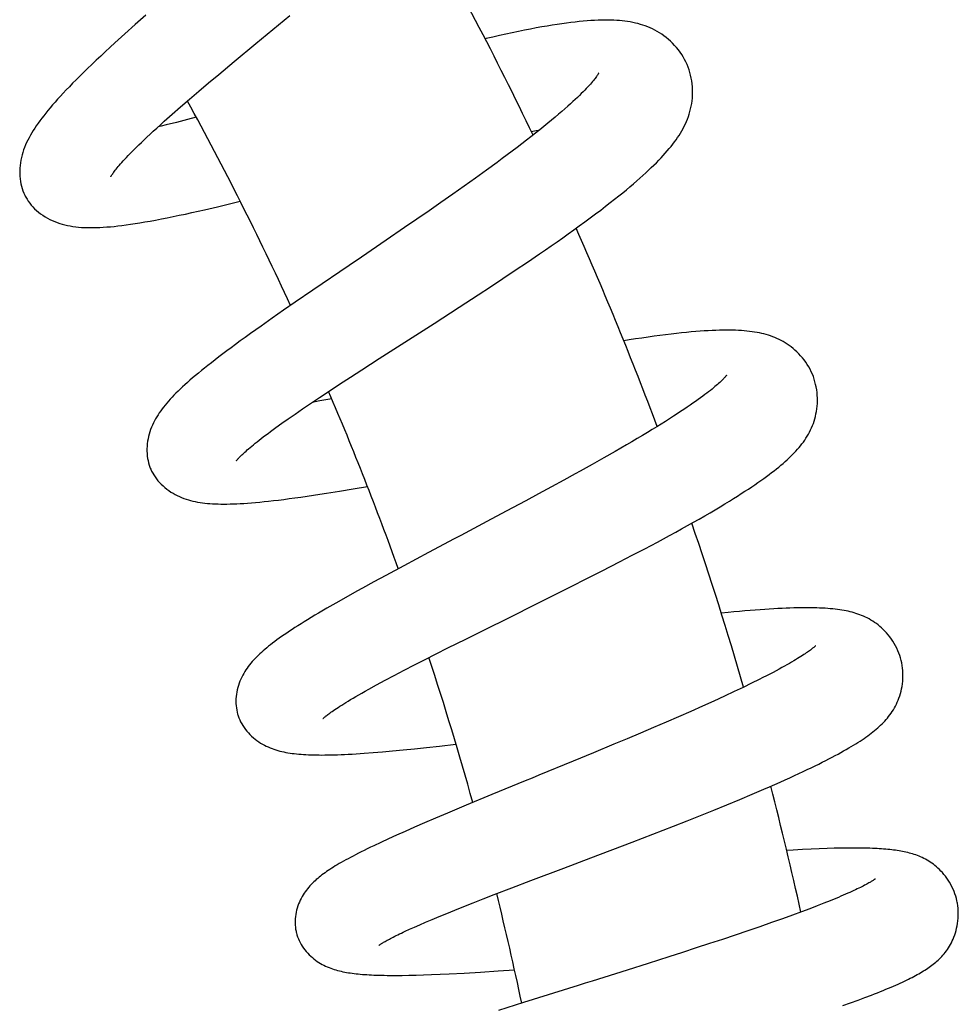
# Model space of a CAD drawing. Header units: millimetres. Extents: x 177 to 351, y 32 to 305.
# Tile 79 of 80: x 344.09 to 349.55, y 287.15 to 292.88. Entities that reach past the tile are written whole.
import ezdxf

# ---------------------------------------------------------------- set-up
doc = ezdxf.new("R2010")
doc.units = ezdxf.units.MM
doc.header["$LTSCALE"] = 30.734
doc.layers.get('0').update_dxf_attribs({"linetype": 'CONTINUOUS'})

msp = doc.modelspace()

# ---------------------------------------------------------------- linework, layer by layer
at = {"color": 7, "linetype": 'Continuous'}
for p, q in [((344.8225, 292.9063), (344.7611, 292.8516)), ((345.4641, 292.7411), (345.6609, 292.9043)), ((344.7611, 292.8516), (344.7013, 292.7978)), ((344.7013, 292.7978), (344.6434, 292.745)), ((345.3382, 292.6365), (345.4641, 292.7411)), ((345.2475, 292.5606), (345.3382, 292.6365)), ((345.1889, 292.5114), (345.2475, 292.5606)), ((345.0778, 292.4169), (345.1322, 292.4634)), ((345.1322, 292.4634), (345.1889, 292.5114)), ((345.0261, 292.3723), (345.0778, 292.4169)), ((344.9771, 292.3296), (345.0261, 292.3723)), ((344.9306, 292.2884), (344.9771, 292.3296)), ((345.0652, 292.2983), (345.0019, 292.2822)), ((345.1172, 292.3118), (345.0652, 292.2983)), ((346.8066, 292.0038), (346.7429, 291.9578)), ((346.8681, 292.0489), (346.8066, 292.0038)), ((346.7429, 291.9578), (346.6773, 291.9109)), ((346.6773, 291.9109), (346.6101, 291.8634)), ((346.6101, 291.8634), (346.5416, 291.8154)), ((345.2408, 291.791), (345.3184, 291.8095)), ((345.3184, 291.8095), (345.3729, 291.8227)), ((346.5416, 291.8154), (346.472, 291.767)), ((346.4015, 291.7182), (346.3302, 291.6692)), ((346.472, 291.767), (346.4015, 291.7182)), ((346.3302, 291.6692), (346.2221, 291.5953)), ((346.2221, 291.5953), (346.078, 291.4973)), ((347.0454, 291.4687), (347.1154, 291.5163)), ((346.9743, 291.4209), (347.0454, 291.4687)), ((346.8302, 291.3253), (346.9025, 291.373)), ((346.9025, 291.373), (346.9743, 291.4209)), ((346.7574, 291.2776), (346.8302, 291.3253)), ((345.7953, 291.3049), (345.693, 291.2348)), ((346.6476, 291.2062), (346.7574, 291.2776)), ((345.693, 291.2348), (345.6258, 291.1883)), ((346.5012, 291.1117), (346.6476, 291.2062)), ((345.5592, 291.1419), (345.4941, 291.0961)), ((345.6258, 291.1883), (345.5592, 291.1419)), ((345.4941, 291.0961), (345.4319, 291.0518)), ((346.1811, 290.9062), (346.5012, 291.1117)), ((346.0801, 290.8411), (346.1811, 290.9062)), ((345.9515, 290.7574), (346.0147, 290.7987)), ((346.0147, 290.7987), (346.0801, 290.8411)), ((345.891, 290.7177), (345.9515, 290.7574)), ((345.8343, 290.6801), (345.891, 290.7177)), ((345.7352, 290.6134), (345.7825, 290.6454)), ((345.7825, 290.6454), (345.8343, 290.6801)), ((345.8363, 290.66), (345.792, 290.6518)), ((345.9053, 290.6732), (345.8363, 290.66)), ((345.6519, 290.5558), (345.6919, 290.5836)), ((345.6919, 290.5836), (345.7352, 290.6134)), ((345.5808, 290.5051), (345.615, 290.5297)), ((345.615, 290.5297), (345.6519, 290.5558)), ((347.6216, 290.404), (347.5564, 290.3663)), ((347.5564, 290.3663), (347.4892, 290.3279)), ((347.4892, 290.3279), (347.4209, 290.2894)), ((347.3229, 290.235), (347.2569, 290.1987)), ((347.2569, 290.1987), (347.1841, 290.159)), ((345.9517, 290.1352), (346.0296, 290.1481)), ((346.0296, 290.1481), (346.1133, 290.1624)), ((347.1099, 290.1188), (347.0349, 290.0784)), ((347.1841, 290.159), (347.1099, 290.1188)), ((347.0349, 290.0784), (346.9215, 290.0178)), ((346.9215, 290.0178), (346.8079, 289.9574)), ((347.7291, 289.7996), (347.8017, 289.8383)), ((346.4699, 289.7782), (346.3246, 289.7007)), ((347.6556, 289.761), (347.7291, 289.7996)), ((347.4792, 289.6699), (347.5814, 289.7224)), ((347.5814, 289.7224), (347.6556, 289.761)), ((346.3246, 289.7007), (346.2197, 289.6442)), ((347.4027, 289.631), (347.4792, 289.6699)), ((346.1517, 289.6073), (346.0845, 289.5704)), ((346.2197, 289.6442), (346.1517, 289.6073)), ((347.2873, 289.5728), (347.4027, 289.631)), ((347.1332, 289.4957), (347.2873, 289.5728)), ((345.9291, 289.4831), (345.8766, 289.4528)), ((345.9874, 289.5163), (345.9291, 289.4831)), ((345.8766, 289.4528), (345.8291, 289.4248)), ((346.6857, 289.2735), (346.8305, 289.3455)), ((346.5815, 289.2214), (346.6857, 289.2735)), ((346.5145, 289.1876), (346.5815, 289.2214)), ((346.3869, 289.1226), (346.4496, 289.1547)), ((346.4496, 289.1547), (346.5145, 289.1876)), ((346.2697, 289.0617), (346.3268, 289.0916)), ((346.3268, 289.0916), (346.3869, 289.1226)), ((346.1665, 289.0064), (346.2162, 289.0332)), ((346.2162, 289.0332), (346.2697, 289.0617)), ((348.3946, 289.0383), (348.3495, 289.0159)), ((346.1213, 288.9815), (346.1665, 289.0064)), ((348.2483, 288.9672), (348.1917, 288.9407)), ((348.3008, 288.9922), (348.2483, 288.9672)), ((348.3495, 289.0159), (348.3008, 288.9922)), ((348.1306, 288.9126), (348.0649, 288.8829)), ((348.1917, 288.9407), (348.1306, 288.9126)), ((347.9958, 288.8521), (347.9251, 288.821)), ((348.0649, 288.8829), (347.9958, 288.8521)), ((347.9251, 288.821), (347.8528, 288.7896)), ((347.7789, 288.7578), (347.7033, 288.7256)), ((347.8528, 288.7896), (347.7789, 288.7578)), ((347.6265, 288.6932), (347.5485, 288.6605)), ((347.7033, 288.7256), (347.6265, 288.6932)), ((346.2009, 288.6168), (346.2589, 288.6219)), ((346.2589, 288.6219), (346.3209, 288.6278)), ((346.3209, 288.6278), (346.3872, 288.6344)), ((346.3872, 288.6344), (346.4581, 288.6418)), ((346.4581, 288.6418), (346.5337, 288.65)), ((346.5337, 288.65), (346.6288, 288.6607)), ((347.5485, 288.6605), (347.4301, 288.6112)), ((346.0952, 288.6086), (346.1464, 288.6124)), ((346.1464, 288.6124), (346.2009, 288.6168)), ((347.4301, 288.6112), (347.3107, 288.5619)), ((348.3524, 288.3697), (348.4207, 288.3989)), ((346.8385, 288.3678), (346.6881, 288.3055)), ((348.206, 288.3089), (348.2806, 288.3396)), ((348.2806, 288.3396), (348.3524, 288.3697)), ((346.6881, 288.3055), (346.5787, 288.2596)), ((348.0526, 288.2468), (348.1298, 288.2778)), ((348.1298, 288.2778), (348.206, 288.3089)), ((346.5101, 288.2305), (346.4464, 288.2033)), ((346.5787, 288.2596), (346.5101, 288.2305)), ((347.9746, 288.2159), (348.0526, 288.2468)), ((346.3877, 288.1778), (346.3332, 288.1538)), ((346.4464, 288.2033), (346.3877, 288.1778)), ((347.7756, 288.1381), (347.8956, 288.1848)), ((347.8956, 288.1848), (347.9746, 288.2159)), ((346.2352, 288.1097), (346.1913, 288.0894)), ((346.2825, 288.1312), (346.2352, 288.1097)), ((346.3332, 288.1538), (346.2825, 288.1312)), ((347.6545, 288.0915), (347.7756, 288.1381)), ((346.1913, 288.0894), (346.1504, 288.0701)), ((347.4132, 287.9996), (347.6545, 288.0915)), ((348.6456, 288.0478), (348.5922, 288.0449)), ((348.6961, 288.0503), (348.6456, 288.0478)), ((348.7438, 288.0524), (348.6961, 288.0503)), ((348.7889, 288.054), (348.7438, 288.0524)), ((348.8313, 288.0553), (348.7889, 288.054)), ((348.5922, 288.0449), (348.554, 288.0426)), ((349.0687, 287.8763), (349.0688, 287.8764)), ((346.8514, 287.7856), (346.954, 287.8251)), ((346.954, 287.8251), (347.0642, 287.8672)), ((346.7291, 287.7379), (346.7882, 287.761)), ((346.7882, 287.761), (346.8514, 287.7856)), ((348.8397, 287.763), (348.8068, 287.7495)), ((346.6225, 287.6954), (346.674, 287.716)), ((346.674, 287.716), (346.7291, 287.7379)), ((348.6882, 287.703), (348.6405, 287.6851)), ((348.7313, 287.7196), (348.6882, 287.703)), ((348.7707, 287.735), (348.7313, 287.7196)), ((348.8068, 287.7495), (348.7707, 287.735)), ((346.4897, 287.6408), (346.5305, 287.6578)), ((346.5305, 287.6578), (346.5748, 287.676)), ((346.5748, 287.676), (346.6225, 287.6954)), ((348.5292, 287.6445), (348.4659, 287.6221)), ((348.5875, 287.6656), (348.5292, 287.6445)), ((348.6405, 287.6851), (348.5875, 287.6656)), ((346.3589, 287.5837), (346.3869, 287.5963)), ((346.3869, 287.5963), (346.418, 287.61)), ((346.418, 287.61), (346.4522, 287.6248)), ((346.4522, 287.6248), (346.4897, 287.6408)), ((348.3985, 287.5986), (348.3278, 287.5744)), ((348.4659, 287.6221), (348.3985, 287.5986)), ((346.3337, 287.5721), (346.3589, 287.5837)), ((348.2547, 287.5497), (348.1803, 287.5248)), ((348.3278, 287.5744), (348.2547, 287.5497)), ((348.0272, 287.4746), (347.9485, 287.4492)), ((348.1044, 287.4998), (348.0272, 287.4746)), ((348.1803, 287.5248), (348.1044, 287.4998)), ((347.8687, 287.4235), (347.7474, 287.3849)), ((347.9485, 287.4492), (347.8687, 287.4235)), ((347.7474, 287.3849), (347.625, 287.3462)), ((346.3161, 287.3152), (346.3551, 287.3159)), ((346.3551, 287.3159), (346.3965, 287.3168)), ((346.3965, 287.3168), (346.4404, 287.3181)), ((346.4404, 287.3181), (346.4872, 287.3198)), ((346.4872, 287.3198), (346.5369, 287.3219)), ((346.5369, 287.3219), (346.5899, 287.3243)), ((346.5899, 287.3243), (346.6761, 287.3289)), ((346.6761, 287.3289), (346.7711, 287.3344)), ((346.7711, 287.3344), (346.8753, 287.341)), ((346.8753, 287.341), (346.9695, 287.3473)), ((348.9695, 287.1713), (349.01, 287.1862)), ((349.01, 287.1862), (349.0478, 287.2006)), ((347.0226, 287.1572), (346.8762, 287.1105)), ((348.8803, 287.1395), (348.9263, 287.1557)), ((348.9263, 287.1557), (348.9695, 287.1713))]:
    msp.add_line(p, q, dxfattribs=at)
for points in [[(347.9707, 292.6272), (347.9674, 292.6342), (347.9602, 292.6485), (347.9521, 292.6628), (347.9433, 292.6769), (347.9338, 292.6909), (347.9236, 292.7045), (347.9129, 292.7178), (347.9015, 292.7306), (347.8898, 292.7428), (347.8777, 292.7545), (347.8653, 292.7655), (347.8526, 292.7759), (347.8397, 292.7857), (347.8266, 292.7949), (347.8134, 292.8035), (347.8, 292.8115), (347.7865, 292.8189), (347.7728, 292.8258), (347.759, 292.8322), (347.7451, 292.8381), (347.731, 292.8435), (347.7167, 292.8484), (347.7023, 292.8529), (347.6877, 292.857), (347.6731, 292.8606), (347.6583, 292.8638), (347.6433, 292.8666), (347.6282, 292.8691), (347.6129, 292.8712), (347.5972, 292.873), (347.5812, 292.8745), (347.5648, 292.8757), (347.5479, 292.8766), (347.5306, 292.8772), (347.5128, 292.8775), (347.4944, 292.8775), (347.4754, 292.8772), (347.4558, 292.8766), (347.4355, 292.8757), (347.4145, 292.8745), (347.3928, 292.8729), (347.3703, 292.871), (347.347, 292.8688), (347.3229, 292.8662), (347.2979, 292.8632), (347.272, 292.8599), (347.2452, 292.8562), (347.2175, 292.8522), (347.1887, 292.8477), (347.1589, 292.8428), (347.128, 292.8375), (347.096, 292.8317), (347.0629, 292.8255), (347.0286, 292.8188), (346.9932, 292.8117), (346.9568, 292.8042), (346.9196, 292.7962), (346.8815, 292.7879), (346.8429, 292.7792), (346.8039, 292.7703), (346.798, 292.7689)], [(344.6434, 292.745), (344.6152, 292.7191), (344.5876, 292.6935), (344.5606, 292.6683), (344.5344, 292.6436), (344.509, 292.6194), (344.4846, 292.596), (344.4612, 292.5732), (344.4389, 292.5512), (344.4176, 292.53), (344.3974, 292.5096), (344.3782, 292.4899), (344.36, 292.4709), (344.3426, 292.4525), (344.326, 292.4346), (344.3102, 292.4173), (344.295, 292.4003), (344.2805, 292.3838), (344.2667, 292.3677), (344.2535, 292.3518), (344.2408, 292.3363), (344.2288, 292.3211), (344.2173, 292.3062), (344.2063, 292.2915), (344.1959, 292.277), (344.186, 292.2627), (344.1765, 292.2486), (344.1676, 292.2346), (344.1591, 292.2207), (344.1511, 292.2068), (344.1435, 292.1928), (344.1363, 292.1788), (344.1295, 292.1647), (344.1232, 292.1505), (344.1174, 292.1362), (344.1122, 292.1219), (344.1073, 292.1074), (344.1031, 292.0928)], [(347.9192, 292.1937), (347.9277, 292.2066), (347.9359, 292.2195), (347.9436, 292.2326), (347.951, 292.2459), (347.958, 292.2594), (347.9646, 292.2731), (347.9708, 292.2871), (347.9766, 292.3013), (347.9819, 292.3157), (347.9868, 292.3304), (347.9911, 292.3453), (347.995, 292.3603), (347.9983, 292.3756), (348.0011, 292.3912), (348.0033, 292.407), (348.005, 292.423), (348.0061, 292.4393), (348.0065, 292.4559), (348.0063, 292.4726), (348.0054, 292.4894), (348.0039, 292.5063), (348.0016, 292.5231), (347.9987, 292.5399), (347.9951, 292.5564), (347.9908, 292.5726), (347.9859, 292.5886), (347.9804, 292.6041), (347.9743, 292.6192), (347.9707, 292.6272)], [(347.4603, 292.5702), (347.4603, 292.5702), (347.46, 292.5697), (347.4595, 292.5688), (347.4587, 292.5673), (347.4575, 292.5653), (347.456, 292.5628), (347.4542, 292.5599), (347.452, 292.5565), (347.4494, 292.5527), (347.4464, 292.5485), (347.4429, 292.5438), (347.439, 292.5385), (347.4345, 292.5328), (347.4295, 292.5266), (347.424, 292.52), (347.418, 292.5128), (347.4113, 292.5052), (347.4041, 292.4972), (347.3962, 292.4886), (347.3878, 292.4796), (347.3787, 292.4701), (347.3689, 292.4601), (347.3585, 292.4497), (347.3474, 292.4387), (347.3355, 292.4273), (347.3228, 292.4153), (347.3093, 292.4028), (347.2949, 292.3895), (347.2794, 292.3756), (347.2628, 292.3609), (347.2451, 292.3454), (347.2263, 292.3293), (347.2063, 292.3124), (347.1853, 292.2948), (347.1633, 292.2766), (347.1402, 292.2578), (347.1162, 292.2385), (347.0914, 292.2187), (347.0657, 292.1985), (347.0393, 292.1779), (347.0122, 292.1571), (346.9845, 292.1359), (346.9563, 292.1145), (346.9275, 292.0929), (346.8981, 292.071), (346.8681, 292.0489)], [(344.6199, 291.9658), (344.6198, 291.9657), (344.6197, 291.9655), (344.6199, 291.9659), (344.6204, 291.9668), (344.6212, 291.9683), (344.6224, 291.9703), (344.6239, 291.9728), (344.6258, 291.9759), (344.6281, 291.9794), (344.6307, 291.9834), (344.6338, 291.9878), (344.6373, 291.9927), (344.6413, 291.998), (344.6457, 292.0038), (344.6506, 292.0101), (344.6561, 292.0169), (344.6621, 292.0242), (344.6687, 292.0319), (344.6758, 292.0402), (344.6835, 292.0489), (344.6918, 292.0582), (344.7008, 292.0679), (344.7104, 292.0782), (344.7207, 292.0891), (344.7317, 292.1004), (344.7433, 292.1123), (344.7557, 292.1248), (344.7688, 292.1378), (344.7828, 292.1514), (344.7975, 292.1657), (344.8132, 292.1807), (344.83, 292.1964), (344.8478, 292.2131), (344.8669, 292.2307), (344.8871, 292.2492), (344.9084, 292.2685), (344.9306, 292.2884)], [(345.0019, 292.2822), (344.9413, 292.2672), (344.9122, 292.2602), (344.8948, 292.2562)], [(347.0668, 292.2299), (347.0952, 292.2351), (347.1168, 292.2389)], [(347.1154, 291.5163), (347.1498, 291.54), (347.1838, 291.5635), (347.2173, 291.5869), (347.2503, 291.6101), (347.2828, 291.6332), (347.315, 291.6562), (347.3469, 291.6793), (347.3789, 291.7026), (347.4105, 291.7258), (347.4415, 291.749), (347.4716, 291.7718), (347.5002, 291.7937), (347.5273, 291.8147), (347.5527, 291.8346), (347.5766, 291.8538), (347.5994, 291.8722), (347.6212, 291.8901), (347.642, 291.9075), (347.662, 291.9245), (347.6812, 291.941), (347.6997, 291.9572), (347.7174, 291.9731), (347.7343, 291.9885), (347.7506, 292.0037), (347.7662, 292.0185), (347.7811, 292.0331), (347.7955, 292.0474), (347.8093, 292.0615), (347.8225, 292.0753), (347.8352, 292.089), (347.8474, 292.1025), (347.8591, 292.1158), (347.8702, 292.129), (347.8809, 292.1421), (347.8912, 292.1551), (347.901, 292.168), (347.9103, 292.1808), (347.9192, 292.1937)], [(344.1031, 292.0928), (344.0993, 292.0779), (344.096, 292.0628), (344.0933, 292.0474), (344.0913, 292.0318), (344.0899, 292.016), (344.0892, 292.0002), (344.0892, 291.9845), (344.0899, 291.9689), (344.0913, 291.9537), (344.0934, 291.9387), (344.0961, 291.9242), (344.0995, 291.9101), (344.1035, 291.8963), (344.1081, 291.8831), (344.1132, 291.8703), (344.1188, 291.858), (344.1217, 291.8522)], [(344.1217, 291.8522), (344.125, 291.8461), (344.1318, 291.8345), (344.1393, 291.823), (344.1475, 291.8117), (344.1564, 291.8006), (344.166, 291.7898), (344.1763, 291.7792), (344.1872, 291.769), (344.1988, 291.7592), (344.2109, 291.7497), (344.2236, 291.7408), (344.2368, 291.7324), (344.2504, 291.7245), (344.2643, 291.7172), (344.2784, 291.7105), (344.2928, 291.7044), (344.3074, 291.6988), (344.3222, 291.6938), (344.3371, 291.6893), (344.3523, 291.6853), (344.3677, 291.6818), (344.3834, 291.6787), (344.3992, 291.6761), (344.4153, 291.674), (344.4315, 291.6722), (344.4481, 291.6709), (344.4649, 291.6699), (344.4821, 291.6693), (344.4997, 291.6691), (344.5178, 291.6692), (344.5365, 291.6696), (344.5557, 291.6703), (344.5755, 291.6714), (344.5959, 291.6729), (344.617, 291.6746), (344.6388, 291.6767), (344.6613, 291.6792), (344.6847, 291.682), (344.7091, 291.6851), (344.7345, 291.6887), (344.7612, 291.6927), (344.789, 291.6971), (344.8183, 291.702), (344.8489, 291.7074), (344.8807, 291.7133), (344.9137, 291.7196), (344.9477, 291.7263), (344.9825, 291.7334), (345.0179, 291.7408), (345.054, 291.7485), (345.0905, 291.7565), (345.1274, 291.7648), (345.1648, 291.7733), (345.2408, 291.791)], [(346.078, 291.4973), (346.0064, 291.4487), (345.7953, 291.3049)], [(345.4319, 291.0518), (345.4021, 291.0303), (345.3735, 291.0096), (345.3461, 290.9895), (345.3199, 290.9701), (345.2949, 290.9515), (345.271, 290.9335), (345.2481, 290.916), (345.2262, 290.8992), (345.2052, 290.8828), (345.1851, 290.867), (345.1658, 290.8516), (345.1473, 290.8366), (345.1295, 290.8219), (345.1124, 290.8077), (345.0961, 290.7938), (345.0804, 290.7803), (345.0654, 290.767), (345.051, 290.7541), (345.0372, 290.7414), (345.0239, 290.7289), (345.0112, 290.7167), (344.999, 290.7047), (344.9873, 290.6928), (344.9761, 290.6812), (344.9654, 290.6696), (344.9551, 290.6582), (344.9453, 290.6469), (344.9359, 290.6357), (344.9269, 290.6245), (344.9182, 290.6133), (344.91, 290.602), (344.902, 290.5907), (344.8945, 290.5792), (344.8872, 290.5675), (344.8803, 290.5558), (344.8738, 290.5438), (344.8677, 290.5317), (344.8619, 290.5194), (344.8566, 290.5068), (344.8516, 290.494), (344.8471, 290.4808), (344.8429, 290.4673), (344.8393, 290.4535), (344.8362, 290.4394), (344.8337, 290.4251), (344.8318, 290.4106), (344.8305, 290.3961), (344.8299, 290.3817), (344.8299, 290.3673), (344.8306, 290.3532), (344.8319, 290.3392), (344.8339, 290.3256), (344.8365, 290.3123), (344.8396, 290.2994), (344.8433, 290.2869), (344.8475, 290.2749), (344.8496, 290.2693)], [(348.7122, 290.7945), (348.7097, 290.8014), (348.704, 290.8156), (348.6975, 290.8299), (348.6904, 290.8441), (348.6826, 290.8582), (348.6742, 290.872), (348.6651, 290.8856), (348.6555, 290.8987), (348.6455, 290.9113), (348.635, 290.9235), (348.6243, 290.935), (348.6134, 290.9459), (348.6023, 290.956), (348.5911, 290.9656), (348.5799, 290.9746), (348.5685, 290.983), (348.557, 290.9909), (348.5453, 290.9984), (348.5335, 291.0054), (348.5216, 291.0119), (348.5095, 291.018), (348.4974, 291.0237), (348.4852, 291.029), (348.4728, 291.0339), (348.4603, 291.0384), (348.4476, 291.0426), (348.4348, 291.0464), (348.4218, 291.0499), (348.4087, 291.0531), (348.3952, 291.056), (348.3815, 291.0586), (348.3674, 291.061), (348.3529, 291.0632), (348.3381, 291.0651), (348.3228, 291.0668), (348.3071, 291.0682), (348.2909, 291.0694), (348.2742, 291.0704), (348.2571, 291.0712), (348.2394, 291.0717), (348.2211, 291.072), (348.2022, 291.0721), (348.1827, 291.0719), (348.1624, 291.0715), (348.1415, 291.0708), (348.1198, 291.07), (348.0973, 291.0688), (348.0739, 291.0674), (348.0497, 291.0657), (348.0244, 291.0637), (347.9981, 291.0615), (347.9707, 291.0589), (347.9422, 291.056), (347.9124, 291.0528), (347.8815, 291.0492), (347.8494, 291.0453), (347.8162, 291.041), (347.7821, 291.0365), (347.747, 291.0315), (347.711, 291.0263), (347.6744, 291.0208), (347.6371, 291.015), (347.6058, 291.01)], [(348.2038, 290.8087), (348.204, 290.8091), (348.2041, 290.8092), (348.204, 290.809), (348.2035, 290.8083), (348.2027, 290.8073), (348.2016, 290.8059), (348.2002, 290.8042), (348.1985, 290.8021), (348.1964, 290.7997), (348.1939, 290.7969), (348.191, 290.7938), (348.1877, 290.7903), (348.184, 290.7864), (348.1798, 290.7822), (348.1751, 290.7776), (348.1699, 290.7727), (348.1643, 290.7675), (348.1581, 290.7619), (348.1515, 290.756), (348.1443, 290.7498), (348.1365, 290.7432), (348.1282, 290.7363), (348.1194, 290.7291), (348.1099, 290.7215), (348.0999, 290.7136), (348.0892, 290.7053), (348.0778, 290.6967), (348.0657, 290.6876), (348.0528, 290.6781), (348.039, 290.6681), (348.0243, 290.6576), (348.0087, 290.6466), (347.9921, 290.6351), (347.9746, 290.6231), (347.9561, 290.6107), (347.9366, 290.5977), (347.9161, 290.5843), (347.8946, 290.5704), (347.8721, 290.5559), (347.8485, 290.541), (347.8238, 290.5255), (347.7979, 290.5095), (347.771, 290.493), (347.743, 290.476), (347.714, 290.4586), (347.6841, 290.4408), (347.6532, 290.4225), (347.6216, 290.404)], [(347.8017, 289.8383), (347.8375, 289.8575), (347.8729, 289.8768), (347.9081, 289.896), (347.9428, 289.9151), (347.9773, 289.9343), (348.0113, 289.9534), (348.0446, 289.9723), (348.0769, 289.9909), (348.1082, 290.0091), (348.1383, 290.0268), (348.167, 290.0439), (348.1944, 290.0604), (348.2203, 290.0762), (348.2449, 290.0915), (348.268, 290.106), (348.2901, 290.1201), (348.311, 290.1337), (348.3311, 290.1469), (348.3504, 290.1598), (348.369, 290.1724), (348.3869, 290.1847), (348.404, 290.1968), (348.4206, 290.2086), (348.4365, 290.2202), (348.4518, 290.2316), (348.4666, 290.2428), (348.4808, 290.2538), (348.4945, 290.2646), (348.5078, 290.2753), (348.5205, 290.2859), (348.5329, 290.2964), (348.5448, 290.3068), (348.5563, 290.3172), (348.5674, 290.3275), (348.5781, 290.3377), (348.5884, 290.3479), (348.5984, 290.3581), (348.608, 290.3684), (348.6173, 290.3786), (348.6263, 290.389), (348.6349, 290.3994), (348.6432, 290.41), (348.6513, 290.4208), (348.6591, 290.4318), (348.6666, 290.4431), (348.6738, 290.4547), (348.6807, 290.4666), (348.6873, 290.4788), (348.6934, 290.4911), (348.6992, 290.5037), (348.7045, 290.5165), (348.7094, 290.5295), (348.7139, 290.5427), (348.718, 290.5563), (348.7216, 290.5701), (348.7248, 290.5843), (348.7276, 290.599), (348.7298, 290.6139), (348.7315, 290.6293), (348.7326, 290.645), (348.7332, 290.6609), (348.733, 290.677), (348.7323, 290.6932), (348.7309, 290.7093), (348.7288, 290.7253), (348.7261, 290.7412), (348.7227, 290.7567), (348.7188, 290.7718), (348.7143, 290.7865), (348.7117, 290.794)], [(345.3513, 290.3119), (345.3513, 290.3119), (345.3514, 290.3122), (345.352, 290.3129), (345.3529, 290.3141), (345.3541, 290.3157), (345.3557, 290.3176), (345.3576, 290.3199), (345.3599, 290.3225), (345.3625, 290.3255), (345.3656, 290.3288), (345.3691, 290.3325), (345.373, 290.3365), (345.3774, 290.3409), (345.3822, 290.3457), (345.3876, 290.3509), (345.3934, 290.3563), (345.3998, 290.3622), (345.4067, 290.3684), (345.4142, 290.375), (345.4221, 290.3819), (345.4307, 290.3892), (345.4398, 290.3968), (345.4495, 290.4048), (345.4598, 290.4132), (345.4708, 290.422), (345.4823, 290.4311), (345.4944, 290.4405), (345.5072, 290.4504), (345.5206, 290.4606), (345.5347, 290.4711), (345.5494, 290.4821), (345.5647, 290.4934), (345.5808, 290.5051)], [(347.4209, 290.2894), (347.3524, 290.2513), (347.3229, 290.235)], [(344.8496, 290.2693), (344.8521, 290.2633), (344.8574, 290.2518), (344.8634, 290.2403), (344.8701, 290.2289), (344.8774, 290.2176), (344.8855, 290.2065), (344.8941, 290.1956), (344.9034, 290.185), (344.9132, 290.1747), (344.9237, 290.1647), (344.9346, 290.1552), (344.9459, 290.1462), (344.9576, 290.1376), (344.9695, 290.1296), (344.9817, 290.1222), (344.994, 290.1153), (345.0064, 290.1089), (345.019, 290.103), (345.0317, 290.0976), (345.0446, 290.0926), (345.0576, 290.0881), (345.0709, 290.0839), (345.0842, 290.0802), (345.0977, 290.0768), (345.1113, 290.0738), (345.125, 290.0712), (345.1389, 290.0688), (345.1529, 290.0668), (345.1672, 290.065), (345.1818, 290.0635), (345.1968, 290.0623), (345.2121, 290.0613), (345.2279, 290.0605), (345.244, 290.0599), (345.2607, 290.0596), (345.2779, 290.0595), (345.2956, 290.0596), (345.314, 290.0599), (345.3329, 290.0605), (345.3526, 290.0613), (345.3729, 290.0623), (345.394, 290.0636), (345.4158, 290.0651), (345.4385, 290.0668), (345.462, 290.0688), (345.4864, 290.0711), (345.5119, 290.0736), (345.5385, 290.0765), (345.5664, 290.0796), (345.5955, 290.0831), (345.6261, 290.0869), (345.6581, 290.091), (345.6915, 290.0956), (345.7263, 290.1005), (345.7622, 290.1056), (345.799, 290.1111), (345.8365, 290.1169), (345.8746, 290.1228), (345.9517, 290.1352)], [(346.8079, 289.9574), (346.6567, 289.8772), (346.6191, 289.8573), (346.4699, 289.7782)], [(346.0845, 289.5704), (346.0513, 289.552), (345.9874, 289.5163)], [(346.8305, 289.3455), (346.9049, 289.3824), (347.1332, 289.4957)], [(345.8291, 289.4248), (345.8069, 289.4116), (345.7857, 289.3988), (345.7653, 289.3863), (345.7458, 289.3743), (345.727, 289.3625), (345.709, 289.3511), (345.6917, 289.34), (345.675, 289.3291), (345.6589, 289.3185), (345.6435, 289.3081), (345.6285, 289.2979), (345.6142, 289.2879), (345.6003, 289.2781), (345.587, 289.2684), (345.5742, 289.259), (345.5618, 289.2496), (345.5499, 289.2404), (345.5383, 289.2313), (345.5272, 289.2223), (345.5165, 289.2133), (345.5061, 289.2044), (345.4961, 289.1955), (345.4864, 289.1867), (345.477, 289.1778), (345.468, 289.1689), (345.4593, 289.16), (345.4509, 289.151), (345.4428, 289.1419), (345.435, 289.1328), (345.4274, 289.1234), (345.4201, 289.1138), (345.413, 289.104), (345.4062, 289.094), (345.3997, 289.0838), (345.3934, 289.0733), (345.3875, 289.0626), (345.3819, 289.0515), (345.3766, 289.0401), (345.3716, 289.0284), (345.367, 289.0164), (345.3628, 289.0039), (345.3591, 288.9912), (345.3558, 288.9782), (345.3531, 288.965), (345.3509, 288.9517), (345.3493, 288.9383), (345.3483, 288.9249), (345.3479, 288.9116), (345.3482, 288.8984), (345.349, 288.8854), (345.3504, 288.8727), (345.3524, 288.8603), (345.3549, 288.8483), (345.3579, 288.8366), (345.3594, 288.8314)], [(349.2188, 289.1565), (349.217, 289.1632), (349.2126, 289.1773), (349.2075, 289.1916), (349.2017, 289.2058), (349.1952, 289.22), (349.1881, 289.234), (349.1805, 289.2477), (349.1723, 289.2609), (349.1637, 289.2737), (349.1548, 289.286), (349.1455, 289.2977), (349.136, 289.3088), (349.1263, 289.3194), (349.1164, 289.3293), (349.1064, 289.3387), (349.0964, 289.3475), (349.0863, 289.3557), (349.0761, 289.3635), (349.0658, 289.3708), (349.0554, 289.3777), (349.0448, 289.3842), (349.0342, 289.3903), (349.0234, 289.3961), (349.0125, 289.4014), (349.0016, 289.4064), (348.9906, 289.411), (348.9797, 289.4153), (348.9687, 289.4192), (348.9576, 289.4228), (348.9465, 289.4262), (348.9352, 289.4293), (348.9237, 289.4322), (348.9121, 289.4349), (348.9002, 289.4374), (348.888, 289.4397), (348.8755, 289.4419), (348.8628, 289.4438), (348.8497, 289.4457), (348.8362, 289.4473), (348.8223, 289.4488), (348.808, 289.4502), (348.7933, 289.4514), (348.7781, 289.4525), (348.7623, 289.4534), (348.7461, 289.4542), (348.7293, 289.4548), (348.7119, 289.4553), (348.694, 289.4556), (348.6755, 289.4557), (348.6563, 289.4557), (348.6365, 289.4556), (348.616, 289.4553), (348.5949, 289.4548), (348.5731, 289.4541), (348.5505, 289.4533), (348.5273, 289.4522), (348.5034, 289.4511), (348.4786, 289.4497), (348.4531, 289.4481), (348.4267, 289.4464), (348.3993, 289.4444), (348.371, 289.4423), (348.3417, 289.4399), (348.3114, 289.4373), (348.2799, 289.4344), (348.2472, 289.4314), (348.2134, 289.4281), (348.1734, 289.424)], [(348.722, 289.2346), (348.7221, 289.2347), (348.7221, 289.2347), (348.7219, 289.2345), (348.7214, 289.234), (348.7206, 289.2332), (348.7194, 289.2321), (348.718, 289.2307), (348.7161, 289.229), (348.7139, 289.227), (348.7113, 289.2248), (348.7083, 289.2223), (348.7049, 289.2195), (348.701, 289.2164), (348.6967, 289.2131), (348.692, 289.2095), (348.6868, 289.2056), (348.6811, 289.2015), (348.6749, 289.1972), (348.6683, 289.1926), (348.6611, 289.1877), (348.6535, 289.1826), (348.6453, 289.1773), (348.6365, 289.1717), (348.6272, 289.1658), (348.6172, 289.1596), (348.6064, 289.1531), (348.595, 289.1463), (348.5828, 289.1391), (348.5697, 289.1316), (348.5559, 289.1237), (348.5413, 289.1155), (348.5259, 289.107), (348.5096, 289.0981), (348.4926, 289.089), (348.4747, 289.0795), (348.4559, 289.0697), (348.4364, 289.0595), (348.4159, 289.0491), (348.3946, 289.0383)], [(348.4207, 288.3989), (348.4533, 288.413), (348.4849, 288.4269), (348.5153, 288.4403), (348.5445, 288.4534), (348.5726, 288.4661), (348.5996, 288.4784), (348.6255, 288.4904), (348.6503, 288.502), (348.6743, 288.5134), (348.6973, 288.5244), (348.7194, 288.5352), (348.7407, 288.5457), (348.7613, 288.556), (348.7811, 288.566), (348.8002, 288.5759), (348.8186, 288.5855), (348.8363, 288.5949), (348.8533, 288.6041), (348.8697, 288.6131), (348.8856, 288.6219), (348.9008, 288.6306), (348.9154, 288.6391), (348.9296, 288.6475), (348.9432, 288.6557), (348.9563, 288.6638), (348.9689, 288.6718), (348.9812, 288.6797), (348.993, 288.6875), (349.0044, 288.6952), (349.0154, 288.7029), (349.0261, 288.7105), (349.0365, 288.7181), (349.0466, 288.7257), (349.0564, 288.7333), (349.0658, 288.7409), (349.0751, 288.7485), (349.084, 288.7562), (349.0927, 288.764), (349.1012, 288.7718), (349.1094, 288.7798), (349.1175, 288.7879), (349.1253, 288.7961), (349.1329, 288.8046), (349.1404, 288.8134), (349.1478, 288.8224), (349.155, 288.8318), (349.1619, 288.8415), (349.1687, 288.8516), (349.1752, 288.8619), (349.1815, 288.8725), (349.1874, 288.8834), (349.193, 288.8945), (349.1982, 288.906), (349.2032, 288.9177), (349.2078, 288.9299), (349.2122, 288.9425), (349.2161, 288.9555), (349.2197, 288.9691), (349.2229, 288.9831), (349.2256, 288.9974), (349.2278, 289.0122), (349.2295, 289.0273), (349.2305, 289.0426), (349.231, 289.0582), (349.2308, 289.0738), (349.23, 289.0894), (349.2286, 289.1048), (349.2265, 289.12), (349.2239, 289.1348), (349.2207, 289.1492), (349.2188, 289.1565)], [(345.8546, 288.8101), (345.8547, 288.8102), (345.8552, 288.8107), (345.8561, 288.8116), (345.8573, 288.8128), (345.859, 288.8143), (345.861, 288.8162), (345.8635, 288.8184), (345.8665, 288.8209), (345.87, 288.8238), (345.8739, 288.827), (345.8783, 288.8305), (345.8833, 288.8343), (345.8887, 288.8384), (345.8947, 288.8428), (345.9012, 288.8475), (345.9083, 288.8525), (345.916, 288.8578), (345.9242, 288.8634), (345.9331, 288.8693), (345.9427, 288.8756), (345.9529, 288.8822), (345.9638, 288.8891), (345.9755, 288.8964), (345.9879, 288.9041), (346.0011, 288.9122), (346.0152, 288.9206), (346.0302, 288.9295), (346.0461, 288.9388), (346.0631, 288.9486), (346.0812, 288.959), (346.1006, 288.9699), (346.1213, 288.9815)], [(345.3594, 288.8314), (345.3613, 288.8257), (345.3654, 288.8144), (345.3701, 288.803), (345.3754, 288.7917), (345.3814, 288.7804), (345.3881, 288.7692), (345.3953, 288.7582), (345.4031, 288.7474), (345.4115, 288.7369), (345.4204, 288.7267), (345.4298, 288.7169), (345.4395, 288.7075), (345.4496, 288.6986), (345.4599, 288.6901), (345.4704, 288.6823), (345.481, 288.6749), (345.4917, 288.668), (345.5025, 288.6617), (345.5134, 288.6557), (345.5244, 288.6502), (345.5355, 288.645), (345.5468, 288.6403), (345.5581, 288.6358), (345.5695, 288.6318), (345.581, 288.6281), (345.5924, 288.6247), (345.6039, 288.6216), (345.6154, 288.6187), (345.6271, 288.6162), (345.6388, 288.6138), (345.6508, 288.6117), (345.6629, 288.6097), (345.6753, 288.6079), (345.6879, 288.6063), (345.7007, 288.6049), (345.7139, 288.6036), (345.7273, 288.6025), (345.7411, 288.6015), (345.7552, 288.6006), (345.7697, 288.5999), (345.7846, 288.5993), (345.7999, 288.5989), (345.8156, 288.5986), (345.8317, 288.5984), (345.8484, 288.5983), (345.8656, 288.5984), (345.8833, 288.5986), (345.9016, 288.599), (345.9205, 288.5995), (345.94, 288.6001), (345.9601, 288.6009), (345.9808, 288.6018), (346.0023, 288.6028), (346.0244, 288.604), (346.0473, 288.6054), (346.0952, 288.6086)], [(347.3107, 288.5619), (347.1117, 288.4801), (347.0722, 288.4639), (347.0327, 288.4477), (346.8385, 288.3678)], [(346.1504, 288.0701), (346.1311, 288.0608), (346.1125, 288.0518), (346.0946, 288.043), (346.0774, 288.0344), (346.0608, 288.026), (346.0449, 288.0178), (346.0295, 288.0098), (346.0148, 288.002), (346.0006, 287.9944), (345.987, 287.987), (345.9739, 287.9797), (345.9614, 287.9726), (345.9493, 287.9656), (345.9377, 287.9587), (345.9265, 287.952), (345.9157, 287.9453), (345.9053, 287.9388), (345.8952, 287.9322), (345.8854, 287.9258), (345.8759, 287.9193), (345.8667, 287.9128), (345.8577, 287.9063), (345.8489, 287.8998), (345.8404, 287.8932), (345.8321, 287.8866), (345.824, 287.8799), (345.816, 287.873), (345.8083, 287.8661), (345.8007, 287.859), (345.7933, 287.8517), (345.7859, 287.8441), (345.7787, 287.8363)], [(349.5467, 287.7418), (349.5453, 287.7483), (349.5421, 287.762), (349.5381, 287.776), (349.5335, 287.7899), (349.5283, 287.8039), (349.5225, 287.8176), (349.5161, 287.8312), (349.5092, 287.8444), (349.5019, 287.8572), (349.4942, 287.8695), (349.4862, 287.8813), (349.4779, 287.8926), (349.4694, 287.9033), (349.4608, 287.9133), (349.4522, 287.9227), (349.4435, 287.9316), (349.4348, 287.9398), (349.4261, 287.9476), (349.4173, 287.955), (349.4084, 287.9619), (349.3994, 287.9685), (349.3902, 287.9748), (349.3809, 287.9808), (349.3715, 287.9864), (349.3621, 287.9917), (349.3527, 287.9966), (349.3432, 288.0011), (349.3339, 288.0053), (349.3246, 288.0092), (349.3153, 288.0128), (349.306, 288.0162), (349.2966, 288.0193), (349.2872, 288.0223), (349.2777, 288.025), (349.2682, 288.0276), (349.2585, 288.03), (349.2487, 288.0323), (349.2389, 288.0344), (349.2289, 288.0364), (349.2187, 288.0382), (349.2084, 288.04), (349.198, 288.0416), (349.1873, 288.0432), (349.1765, 288.0446), (349.1654, 288.046), (349.1541, 288.0472), (349.1425, 288.0484), (349.1306, 288.0495), (349.1185, 288.0505), (349.106, 288.0515), (349.0933, 288.0523), (349.0801, 288.0531), (349.0667, 288.0538), (349.0528, 288.0545), (349.0386, 288.055), (349.0239, 288.0555), (349.0089, 288.0559), (348.9934, 288.0562), (348.9775, 288.0564), (348.961, 288.0566), (348.9441, 288.0567), (348.9267, 288.0567), (348.9088, 288.0566), (348.8903, 288.0564), (348.8712, 288.0561), (348.8313, 288.0553)], [(347.0642, 287.8672), (347.2561, 287.9401), (347.4132, 287.9996)], [(349.0688, 287.8764), (349.0686, 287.8762), (349.068, 287.8758), (349.0671, 287.8751), (349.0658, 287.8741), (349.0642, 287.873), (349.0622, 287.8716), (349.0599, 287.87), (349.0571, 287.8681), (349.054, 287.8661), (349.0504, 287.8639), (349.0464, 287.8614), (349.0421, 287.8588), (349.0373, 287.856), (349.0321, 287.853), (349.0264, 287.8499), (349.0204, 287.8465), (349.0139, 287.843), (349.0069, 287.8394), (348.9995, 287.8355), (348.9916, 287.8315), (348.9832, 287.8273), (348.9744, 287.823), (348.965, 287.8184), (348.9551, 287.8137), (348.9447, 287.8089), (348.9337, 287.8038), (348.9221, 287.7985), (348.91, 287.7931), (348.8972, 287.7875), (348.8838, 287.7817), (348.8698, 287.7756), (348.8551, 287.7694), (348.8397, 287.763)], [(345.7787, 287.8363), (345.7716, 287.8281), (345.7647, 287.8197), (345.758, 287.8111), (345.7515, 287.8021), (345.7452, 287.7929), (345.7392, 287.7834), (345.7334, 287.7736), (345.7279, 287.7635), (345.7227, 287.753), (345.7177, 287.7421), (345.713, 287.7308), (345.7088, 287.7191), (345.7049, 287.7071), (345.7015, 287.6948), (345.6986, 287.6824), (345.6963, 287.6698), (345.6945, 287.6572), (345.6933, 287.6446), (345.6927, 287.632), (345.6926, 287.6196), (345.6931, 287.6074), (345.6942, 287.5955), (345.6957, 287.5838), (345.6978, 287.5726), (345.6989, 287.5675)], [(349.0478, 287.2006), (349.0658, 287.2075), (349.0832, 287.2143), (349.0999, 287.221), (349.1161, 287.2275), (349.1318, 287.234), (349.1469, 287.2402), (349.1615, 287.2464), (349.1756, 287.2525), (349.1893, 287.2585), (349.2025, 287.2643), (349.2153, 287.2701), (349.2277, 287.2758), (349.2397, 287.2815), (349.2513, 287.2871), (349.2626, 287.2926), (349.2735, 287.298), (349.2841, 287.3034), (349.2944, 287.3088), (349.3044, 287.3142), (349.3141, 287.3195), (349.3236, 287.3248), (349.3328, 287.3301), (349.3418, 287.3354), (349.3506, 287.3408), (349.3592, 287.3461), (349.3676, 287.3515), (349.3758, 287.357), (349.3838, 287.3625), (349.3917, 287.3681), (349.3995, 287.3739), (349.4071, 287.3797), (349.4145, 287.3856), (349.4219, 287.3917), (349.4291, 287.398), (349.4362, 287.4044), (349.4433, 287.4111), (349.4502, 287.418), (349.4571, 287.4253), (349.464, 287.4329), (349.4707, 287.4409), (349.4773, 287.4491), (349.4838, 287.4578), (349.4901, 287.4667), (349.4962, 287.4759), (349.502, 287.4854), (349.5076, 287.4952), (349.513, 287.5053), (349.5181, 287.5159), (349.5231, 287.5268), (349.5278, 287.5383), (349.5322, 287.5503), (349.5364, 287.5629), (349.5402, 287.576), (349.5436, 287.5896), (349.5465, 287.6035), (349.549, 287.6179), (349.5509, 287.6325), (349.5523, 287.6473), (349.5531, 287.6622), (349.5532, 287.6771), (349.5528, 287.6919), (349.5517, 287.7065), (349.5501, 287.7209), (349.548, 287.7348), (349.5467, 287.7418)], [(345.6989, 287.5675), (345.7002, 287.562), (345.7033, 287.551), (345.707, 287.5398), (345.7113, 287.5286), (345.7162, 287.5174), (345.7217, 287.5063), (345.7278, 287.4953), (345.7345, 287.4845), (345.7416, 287.4739), (345.7493, 287.4637), (345.7574, 287.4537), (345.7658, 287.4442), (345.7746, 287.435), (345.7836, 287.4264), (345.7928, 287.4183), (345.8021, 287.4106), (345.8115, 287.4034), (345.821, 287.3967), (345.8306, 287.3904), (345.8403, 287.3845), (345.8501, 287.3789), (345.86, 287.3737), (345.87, 287.3689), (345.88, 287.3644), (345.8901, 287.3602), (345.9001, 287.3563), (345.9101, 287.3528), (345.92, 287.3495), (345.93, 287.3465), (345.94, 287.3438), (345.9501, 287.3412), (345.9603, 287.3388), (345.9706, 287.3365), (345.9811, 287.3344), (345.9917, 287.3325), (346.0025, 287.3307), (346.0135, 287.329), (346.0246, 287.3274), (346.036, 287.326), (346.0476, 287.3246), (346.0595, 287.3234), (346.0716, 287.3222), (346.0841, 287.3211), (346.0968, 287.3202), (346.1098, 287.3193), (346.1232, 287.3185), (346.137, 287.3177), (346.1511, 287.3171), (346.1656, 287.3165), (346.1806, 287.3161), (346.1959, 287.3157), (346.2117, 287.3154), (346.2279, 287.3151), (346.2445, 287.315), (346.2617, 287.3149), (346.2793, 287.315), (346.3161, 287.3152)], [(346.1798, 287.4895), (346.1798, 287.4896), (346.1803, 287.4899), (346.181, 287.4905), (346.1821, 287.4913), (346.1835, 287.4923), (346.1853, 287.4936), (346.1874, 287.495), (346.1898, 287.4966), (346.1926, 287.4985), (346.1958, 287.5005), (346.1993, 287.5027), (346.2032, 287.505), (346.2074, 287.5076), (346.2121, 287.5103), (346.2171, 287.5132), (346.2225, 287.5163), (346.2283, 287.5195), (346.2345, 287.5229), (346.2412, 287.5265), (346.2482, 287.5302), (346.2558, 287.5341), (346.2637, 287.5382), (346.2722, 287.5425), (346.2811, 287.5469), (346.2906, 287.5516), (346.3005, 287.5564), (346.311, 287.5614), (346.322, 287.5667), (346.3337, 287.5721)], [(347.625, 287.3462), (347.4211, 287.2823), (347.3807, 287.2696), (347.3404, 287.257), (347.0226, 287.1572)]]:
    msp.add_lwpolyline(points, dxfattribs=at)
for radius, start, end in [(20.85, 25.60133, 29.70331), (19.15, 24.75005, 28.73986), (20.85, 20.53129, 23.95982), (19.15, 19.79504, 23.11204), (20.85, 16.13682, 18.88832), (19.15, 15.5169, 18.15584), (20.85, 12.42214, 14.49307), (19.15, 11.9196, 13.87634)]:
    msp.add_arc((328.2748, 283.1985), radius, start, end, dxfattribs=at)

doc.saveas('drawing.dxf')
